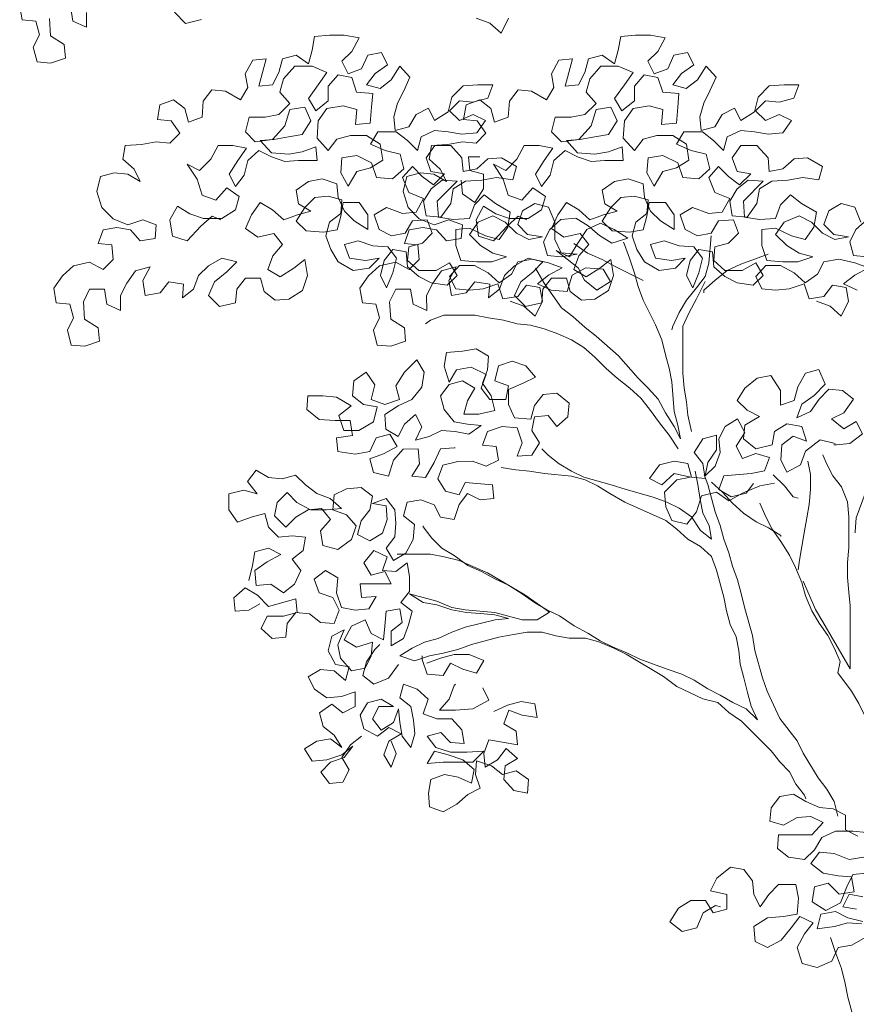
# Model space of a CAD drawing. Header units: metres. Extents: x -1 to 197910, y -70 to 354116.
# Tile 56 of 65: x 127.03 to 129.5, y 18.86 to 21.76. Entities that reach past the tile are written whole.
import ezdxf

# ---------------------------------------------------------------- set-up
doc = ezdxf.new("R2010")
doc.units = ezdxf.units.M
doc.layers.add('N-WE-AL-DETAIL-G', color=7, linetype='Continuous', lineweight=9)

# ---------------------------------------------------------------- blocks, each defined once
blk = doc.blocks.new('Boom_zijaanzicht')
at = {"color": 0, "ltscale": 0.05, "flags": 128}
for points in [[(1.5304, 8.157), (1.4903, 8.1424), (1.4575, 8.1133), (1.4356, 8.157)], [(2.3394, 8.1526), (2.3868, 8.1416), (2.4196, 8.1744)], [(2.6784, 8.1741), (2.6783, 8.1304), (2.7184, 8.1486), (2.7258, 8.1923)], [(2.7877, 8.1558), (2.784, 8.1048), (2.7439, 8.0793), (2.7402, 8.0392), (2.7839, 8.0246), (2.824, 8.0282), (2.835, 8.0719), (2.8168, 8.1084), (2.8278, 8.1485), (2.8678, 8.1521), (2.8752, 8.1958)], [(0.5286, 7.3235), (0.4885, 7.309), (0.4557, 7.2798), (0.4338, 7.3236), (0.4412, 7.3637), (0.4812, 7.3709), (0.5067, 7.3381), (0.5505, 7.3308), (0.5651, 7.3745), (0.6088, 7.3599), (0.6489, 7.3562), (0.689, 7.3598), (0.7072, 7.3962), (0.6781, 7.4291), (0.6344, 7.4291), (0.5943, 7.4073), (0.5614, 7.3781), (0.525, 7.4037), (0.5068, 7.4401), (0.4631, 7.4475), (0.4157, 7.4366), (0.3756, 7.422), (0.4157, 7.4001), (0.4485, 7.3746), (0.4083, 7.3564)], [(0.3794, 7.5642), (0.4122, 7.535), (0.4303, 7.4985), (0.4194, 7.4584), (0.3793, 7.4548)], [(0.3976, 7.5569), (0.4159, 7.6006), (0.456, 7.6115), (0.4924, 7.5896), (0.5069, 7.5495), (0.4777, 7.5203), (0.434, 7.5131), (0.4741, 7.5058), (0.5105, 7.524), (0.5434, 7.5567), (0.5798, 7.5749), (0.6235, 7.5567), (0.649, 7.5202), (0.6162, 7.4874), (0.5797, 7.4656), (0.5396, 7.4547), (0.5834, 7.4401), (0.6271, 7.44), (0.6745, 7.4436), (0.6891, 7.4874), (0.6891, 7.5347), (0.649, 7.5384), (0.6016, 7.5166), (0.5615, 7.5057), (0.5361, 7.5422), (0.5288, 7.5859), (0.5726, 7.6114), (0.6054, 7.6368), (0.6345, 7.6077), (0.6491, 7.5676), (0.6964, 7.5639), (0.7402, 7.5711), (0.7439, 7.6185), (0.6856, 7.6769), (0.7293, 7.6805), (0.7621, 7.6549), (0.784, 7.6185), (0.7766, 7.5747), (0.7329, 7.5711), (0.7038, 7.6112), (0.6965, 7.655), (0.6601, 7.6769), (0.6127, 7.6806), (0.569, 7.6879), (0.5216, 7.6807), (0.5107, 7.7208), (0.5545, 7.7462), (0.5946, 7.7425), (0.6273, 7.7134), (0.6674, 7.706), (0.6711, 7.7461), (0.7039, 7.7825), (0.7513, 7.7825), (0.7768, 7.746), (0.7622, 7.7059), (0.7221, 7.6987), (0.7548, 7.6659), (0.7877, 7.6913), (0.8168, 7.7205), (0.846, 7.6876), (0.8277, 7.6439), (0.784, 7.6258), (0.8058, 7.5856), (0.8459, 7.582), (0.8933, 7.6001), (0.9297, 7.5782), (0.9151, 7.5345), (0.8786, 7.5163), (0.8385, 7.5237), (0.8167, 7.5601), (0.773, 7.5638), (0.7584, 7.5237), (0.7875, 7.4946), (0.8276, 7.4836), (0.8312, 7.4435), (0.7983, 7.4144), (0.7473, 7.4144), (0.7073, 7.4363), (0.6854, 7.3999), (0.7145, 7.3707), (0.7619, 7.378), (0.7983, 7.3961), (0.8312, 7.4253), (0.8348, 7.469), (0.8749, 7.4763), (0.9004, 7.4434), (0.9113, 7.3997), (0.8931, 7.3633), (0.8749, 7.407), (0.864, 7.4508), (0.8895, 7.4835), (0.9333, 7.4871), (0.977, 7.5017), (1.0171, 7.4907), (1.0025, 7.4506), (0.9551, 7.4434), (0.915, 7.4507), (0.9441, 7.4215), (0.9915, 7.4142), (1.0352, 7.4397), (1.0571, 7.4761), (1.0718, 7.5162), (1.0609, 7.5563), (1.0281, 7.5818), (1.0245, 7.6219), (1.0646, 7.6328), (1.1047, 7.6291), (1.1338, 7.5999), (1.1593, 7.5598), (1.1301, 7.5307), (1.0791, 7.5271), (1.039, 7.5344), (1.0281, 7.5745), (1.0208, 7.6146), (0.9735, 7.6146), (0.9479, 7.5782), (0.9479, 7.5345), (0.988, 7.56), (1.0172, 7.5891), (1.0354, 7.6292), (1.0391, 7.6692), (1.0828, 7.6838), (1.1229, 7.6765), (1.1593, 7.6509), (1.152, 7.6108), (1.1156, 7.589), (1.1556, 7.578), (1.1957, 7.5634), (1.2285, 7.5925), (1.265, 7.6144), (1.2905, 7.5779), (1.3087, 7.5378), (1.2722, 7.5123), (1.2248, 7.5233), (1.1993, 7.4905), (1.2284, 7.4577), (1.243, 7.4176), (1.2065, 7.3958), (1.1664, 7.4213), (1.1337, 7.4469), (1.1263, 7.3995), (1.1409, 7.3557), (1.1809, 7.3302), (1.221, 7.3265), (1.2538, 7.352), (1.2648, 7.3921), (1.3085, 7.392), (1.334, 7.3592), (1.3376, 7.3191), (1.385, 7.3081), (1.4178, 7.3409), (1.3996, 7.381), (1.3632, 7.4102), (1.3341, 7.4394), (1.3778, 7.4503), (1.4179, 7.4284), (1.447, 7.3992), (1.4616, 7.3591), (1.4943, 7.3336), (1.4907, 7.3736), (1.5345, 7.3809), (1.5599, 7.3481), (1.6037, 7.3407), (1.611, 7.3845), (1.5892, 7.4246), (1.6329, 7.4136), (1.6584, 7.3771), (1.6766, 7.3407), (1.6765, 7.2969), (1.7166, 7.3151), (1.724, 7.3589), (1.7677, 7.3588), (1.7859, 7.3224), (1.7822, 7.2713), (1.7421, 7.2459), (1.7384, 7.2058), (1.7821, 7.1912), (1.8222, 7.1948), (1.8332, 7.2385), (1.815, 7.275), (1.826, 7.315), (1.866, 7.3186), (1.8734, 7.3624), (1.8479, 7.3988), (1.8151, 7.428), (1.7678, 7.439), (1.7277, 7.4172), (1.6985, 7.4463), (1.7022, 7.4901), (1.7423, 7.4937), (1.7278, 7.5338), (1.6877, 7.5411), (1.6476, 7.5339), (1.6184, 7.5011), (1.5747, 7.5084), (1.5711, 7.5485), (1.6112, 7.563), (1.6549, 7.5484), (1.6986, 7.5666), (1.7315, 7.5994), (1.7461, 7.6467), (1.7352, 7.6905), (1.6951, 7.7014), (1.655, 7.6978), (1.6186, 7.676), (1.6368, 7.7124), (1.6696, 7.7416), (1.6624, 7.7817), (1.615, 7.7853), (1.5713, 7.7927), (1.5312, 7.7891), (1.5021, 7.8182), (1.5276, 7.8547), (1.5677, 7.8583), (1.5605, 7.902), (1.5204, 7.9166), (1.4876, 7.8911), (1.4766, 7.8511), (1.4365, 7.8657), (1.4329, 7.9131), (1.4074, 7.9459), (1.3673, 7.9423), (1.3236, 7.9168), (1.3018, 7.9533), (1.3091, 7.9933), (1.2873, 8.0335), (1.2472, 8.0371), (1.269, 7.9569), (1.2289, 7.9606), (1.2107, 7.9971), (1.1998, 8.0372), (1.1597, 8.0481), (1.1232, 8.0227), (1.1124, 8.0628), (1.1051, 8.1029), (1.0614, 8.1065), (1.0176, 8.1066), (0.9739, 8.0993), (0.9957, 8.0592), (1.0249, 8.0301), (1.0066, 7.9936), (0.9665, 8.0082), (0.9483, 8.0483), (0.9083, 8.0557), (0.89, 8.0192), (0.9264, 7.9937), (0.9519, 7.9609), (0.9118, 7.95), (0.879, 7.9755), (0.8536, 8.0156), (0.8244, 7.9829), (0.8426, 7.9428), (0.8607, 7.9063), (0.8716, 7.8662), (0.868, 7.8261), (0.8279, 7.8371), (0.8061, 7.8735), (0.7696, 7.8918), (0.7514, 7.8554), (0.7113, 7.8809), (0.7004, 7.9247), (0.6676, 7.9575), (0.6239, 7.9612), (0.5802, 7.9612), (0.5947, 7.9211), (0.6384, 7.9101), (0.6785, 7.9137), (0.7077, 7.8846), (0.6785, 7.8554), (0.6384, 7.8737), (0.602, 7.8555), (0.6274, 7.819), (0.6712, 7.8154), (0.7113, 7.8226), (0.7513, 7.8262), (0.7914, 7.808), (0.8023, 7.7679), (0.8315, 7.797), (0.8643, 7.8225), (0.919, 7.8224), (0.9408, 7.786), (0.8971, 7.7678), (0.8533, 7.7569), (0.8424, 7.7132), (0.8751, 7.684), (0.9225, 7.6876), (0.9371, 7.7313), (0.9809, 7.7531), (1.0246, 7.7458), (1.0282, 7.7021), (1.0063, 7.662), (0.9808, 7.7057), (0.9408, 7.7167), (0.9043, 7.7386), (0.9117, 7.786), (0.9518, 7.8115), (0.9991, 7.8114), (1.0392, 7.8004), (1.0647, 7.7676), (1.0975, 7.804), (1.0939, 7.8551), (1.0685, 7.8915), (1.0211, 7.8989), (0.981, 7.888), (0.9846, 7.8442), (0.9409, 7.8479), (0.9373, 7.8953), (0.9337, 7.9354), (0.981, 7.939), (0.9957, 7.9827), (1.0358, 7.99), (1.0649, 7.9571), (1.0648, 7.9134), (1.1013, 7.8842), (1.1232, 7.9206), (1.094, 7.9607), (1.0686, 7.9972), (1.1123, 8.0154), (1.1633, 8.0153), (1.1961, 7.9789), (1.207, 7.9388), (1.1778, 7.906), (1.2106, 7.8732), (1.2507, 7.8658), (1.298, 7.8658), (1.3089, 7.8221), (1.2797, 7.7929), (1.2287, 7.8003), (1.1923, 7.8404), (1.1778, 7.8878), (1.1341, 7.8951), (1.1158, 7.855), (1.1413, 7.8149), (1.1814, 7.8076), (1.2251, 7.8003), (1.2652, 7.7966), (1.2323, 7.7602), (1.1813, 7.7566), (1.1412, 7.7639), (1.1012, 7.7785), (1.0975, 7.7384), (1.1521, 7.7384), (1.1922, 7.7347), (1.2323, 7.7492), (1.2688, 7.7674), (1.3016, 7.7383), (1.3125, 7.6945), (1.3379, 7.6617), (1.3562, 7.6981), (1.3307, 7.7382), (1.3052, 7.7747), (1.3453, 7.7819), (1.3891, 7.7819), (1.4109, 7.7418), (1.4437, 7.709), (1.4801, 7.7272), (1.4509, 7.6835), (1.4363, 7.6361), (1.3962, 7.6215), (1.3634, 7.658), (1.327, 7.6325), (1.3379, 7.5924), (1.3779, 7.5669), (1.4326, 7.5668), (1.4727, 7.5814), (1.5092, 7.6032), (1.531, 7.5631), (1.5237, 7.5157), (1.4799, 7.5012), (1.4399, 7.545), (1.4071, 7.5742), (1.3816, 7.5633)], [(1.4302, 7.3235), (1.3901, 7.309), (1.3573, 7.2798), (1.3355, 7.3236), (1.3428, 7.3637), (1.3829, 7.3709), (1.4084, 7.3381), (1.4521, 7.3308), (1.4667, 7.3745), (1.5104, 7.3599), (1.5505, 7.3562), (1.5906, 7.3598), (1.6088, 7.3962), (1.5797, 7.4291), (1.536, 7.4291), (1.4959, 7.4073), (1.4631, 7.3781), (1.4266, 7.4037), (1.4084, 7.4401), (1.3647, 7.4475), (1.3173, 7.4366), (1.2772, 7.422), (1.3173, 7.4001), (1.3501, 7.3746), (1.31, 7.3564), (1.2626, 7.3528), (1.2481, 7.4002), (1.208, 7.4221), (1.157, 7.4185), (1.1351, 7.3821), (1.1751, 7.3565), (1.2116, 7.3857), (1.2299, 7.4221), (1.2955, 7.473), (1.2554, 7.4549), (1.2336, 7.4913), (1.2044, 7.5351), (1.1644, 7.5533), (1.1243, 7.5352), (1.0842, 7.5097), (1.1315, 7.4951), (1.168, 7.5169), (1.2008, 7.546), (1.2373, 7.5679), (1.281, 7.5642), (1.3138, 7.535), (1.332, 7.4985), (1.321, 7.4584), (1.2809, 7.4548), (1.2335, 7.4622), (1.2809, 7.4658), (1.2992, 7.5058), (1.2992, 7.5569), (1.3175, 7.6006), (1.3576, 7.6115), (1.394, 7.5896), (1.4085, 7.5495), (1.3794, 7.5203), (1.3356, 7.5131), (1.3757, 7.5058), (1.4122, 7.524), (1.445, 7.5567), (1.4815, 7.5749), (1.5252, 7.5567), (1.5506, 7.5202), (1.5178, 7.4874), (1.4814, 7.4656), (1.4413, 7.4547), (1.485, 7.4401), (1.5287, 7.44), (1.5761, 7.4436), (1.5907, 7.4874), (1.5907, 7.5347), (1.5507, 7.5384), (1.5033, 7.5166), (1.4632, 7.5057), (1.4377, 7.5422), (1.4304, 7.5859), (1.4742, 7.6114), (1.507, 7.6368), (1.5361, 7.6077), (1.5507, 7.5676), (1.5981, 7.5639), (1.6418, 7.5711), (1.6455, 7.6185), (1.5872, 7.6769), (1.631, 7.6805), (1.6637, 7.6549), (1.6856, 7.6185), (1.6782, 7.5747), (1.6345, 7.5711), (1.6054, 7.6112), (1.5981, 7.655), (1.5617, 7.6769), (1.5143, 7.6806), (1.4706, 7.6879), (1.4232, 7.6807), (1.4123, 7.7208), (1.4561, 7.7462), (1.4962, 7.7425), (1.529, 7.7134), (1.569, 7.706), (1.5727, 7.7461), (1.6056, 7.7825), (1.6529, 7.7825), (1.6784, 7.746), (1.6638, 7.7059), (1.6237, 7.6987), (1.6565, 7.6659), (1.6893, 7.6913), (1.7185, 7.7205), (1.7476, 7.6876), (1.7293, 7.6439), (1.6856, 7.6258), (1.7074, 7.5856), (1.7475, 7.582), (1.7949, 7.6001), (1.8313, 7.5782), (1.8167, 7.5345), (1.7802, 7.5163), (1.7402, 7.5237), (1.7183, 7.5601), (1.6746, 7.5638), (1.66, 7.5237), (1.6891, 7.4946), (1.7292, 7.4836), (1.7328, 7.4435), (1.7, 7.4144), (1.6489, 7.4144), (1.6089, 7.4363), (1.587, 7.3999), (1.6161, 7.3707), (1.6635, 7.378), (1.7, 7.3961), (1.7328, 7.4253), (1.7365, 7.469), (1.7766, 7.4763), (1.802, 7.4434), (1.8129, 7.3997), (1.7947, 7.3633), (1.7765, 7.407), (1.7656, 7.4508), (1.7911, 7.4835), (1.8349, 7.4871), (1.8786, 7.5017), (1.9187, 7.4907), (1.9041, 7.4506), (1.8567, 7.4434), (1.8166, 7.4507), (1.8457, 7.4215), (1.8931, 7.4142), (1.9369, 7.4397), (1.9588, 7.4761), (1.9734, 7.5162), (1.9625, 7.5563), (1.9297, 7.5818), (1.9261, 7.6219), (1.9662, 7.6328), (2.0063, 7.6291), (2.0354, 7.5999), (2.0609, 7.5598), (2.0317, 7.5307), (1.9807, 7.5271), (1.9406, 7.5344), (1.9297, 7.5745), (1.9225, 7.6146), (1.8751, 7.6146), (1.8495, 7.5782), (1.8495, 7.5345), (1.8896, 7.56), (1.9188, 7.5891), (1.937, 7.6292), (1.9407, 7.6692), (1.9845, 7.6838), (2.0246, 7.6765), (2.061, 7.6509), (2.0536, 7.6108), (2.0172, 7.589), (2.0573, 7.578), (2.0973, 7.5634), (2.1302, 7.5925), (2.1666, 7.6144), (2.1921, 7.5779), (2.2103, 7.5378), (2.1738, 7.5123), (2.1265, 7.5233), (2.1009, 7.4905), (2.13, 7.4577), (2.1446, 7.4176), (2.1081, 7.3958), (2.0681, 7.4213), (2.0353, 7.4469), (2.0279, 7.3995), (2.0425, 7.3557), (2.0825, 7.3302), (2.1226, 7.3265), (2.1555, 7.352), (2.1664, 7.3921), (2.2102, 7.392), (2.2356, 7.3592), (2.2392, 7.3191), (2.2866, 7.3081), (2.3194, 7.3409), (2.3013, 7.381), (2.2648, 7.4102), (2.2357, 7.4394), (2.2794, 7.4503), (2.3195, 7.4284), (2.3486, 7.3992), (2.3632, 7.3591), (2.396, 7.3336), (2.3924, 7.3736), (2.4361, 7.3809), (2.4616, 7.3481), (2.5053, 7.3407), (2.5126, 7.3845), (2.4908, 7.4246), (2.5345, 7.4136), (2.56, 7.3771), (2.5782, 7.3407), (2.5781, 7.2969), (2.6182, 7.3151), (2.6256, 7.3589), (2.6693, 7.3588), (2.6875, 7.3224), (2.6838, 7.2713), (2.6437, 7.2459), (2.64, 7.2058), (2.6837, 7.1912), (2.7238, 7.1948), (2.7348, 7.2385), (2.7166, 7.275), (2.7276, 7.315), (2.7677, 7.3186), (2.775, 7.3624), (2.7495, 7.3988), (2.7167, 7.428), (2.6694, 7.439), (2.6293, 7.4172), (2.6001, 7.4463), (2.6038, 7.4901), (2.6439, 7.4937), (2.6294, 7.5338), (2.5893, 7.5411), (2.5492, 7.5339), (2.52, 7.5011), (2.4763, 7.5084), (2.4727, 7.5485), (2.5128, 7.563), (2.5565, 7.5484), (2.6003, 7.5666), (2.6331, 7.5994), (2.6477, 7.6467), (2.6368, 7.6905), (2.5967, 7.7014), (2.5566, 7.6978), (2.5202, 7.676), (2.5384, 7.7124), (2.5713, 7.7416), (2.564, 7.7817), (2.5166, 7.7853), (2.4729, 7.7927), (2.4328, 7.7891), (2.4037, 7.8182), (2.4292, 7.8547), (2.4693, 7.8583), (2.4621, 7.902), (2.422, 7.9166), (2.3892, 7.8911), (2.3782, 7.8511), (2.3381, 7.8657), (2.3345, 7.9131), (2.3091, 7.9459), (2.269, 7.9423), (2.2252, 7.9168), (2.2034, 7.9533), (2.2107, 7.9933), (2.1889, 8.0335), (2.1488, 8.0371), (2.1706, 7.9569), (2.1305, 7.9606), (2.1123, 7.9971), (2.1014, 8.0372), (2.0613, 8.0481), (2.0249, 8.0227), (2.014, 8.0628), (2.0067, 8.1029), (1.963, 8.1065), (1.9193, 8.1066), (1.8755, 8.0993), (1.8974, 8.0592), (1.9265, 8.0301), (1.9082, 7.9936), (1.8681, 8.0082), (1.85, 8.0483), (1.8099, 8.0557), (1.7916, 8.0192), (1.828, 7.9937), (1.8535, 7.9609), (1.8134, 7.95), (1.7807, 7.9755), (1.7552, 8.0156), (1.726, 7.9829), (1.7442, 7.9428), (1.7624, 7.9063), (1.7733, 7.8662), (1.7696, 7.8261), (1.7295, 7.8371), (1.7077, 7.8735), (1.6712, 7.8918), (1.653, 7.8554), (1.6129, 7.8809), (1.602, 7.9247), (1.5693, 7.9575), (1.5255, 7.9612), (1.4818, 7.9612), (1.4963, 7.9211), (1.5401, 7.9101), (1.5802, 7.9137), (1.6093, 7.8846), (1.5801, 7.8554), (1.54, 7.8737), (1.5036, 7.8555), (1.5291, 7.819), (1.5728, 7.8154), (1.6129, 7.8226), (1.653, 7.8262), (1.693, 7.808), (1.7039, 7.7679), (1.7331, 7.797), (1.7659, 7.8225), (1.8206, 7.8224), (1.8424, 7.786), (1.7987, 7.7678), (1.7549, 7.7569), (1.744, 7.7132), (1.7767, 7.684), (1.8241, 7.6876), (1.8387, 7.7313), (1.8825, 7.7531), (1.9262, 7.7458), (1.9298, 7.7021), (1.9079, 7.662), (1.8824, 7.7057), (1.8424, 7.7167), (1.8059, 7.7386), (1.8133, 7.786), (1.8534, 7.8115), (1.9008, 7.8114), (1.9408, 7.8004), (1.9663, 7.7676), (1.9992, 7.804), (1.9956, 7.8551), (1.9701, 7.8915), (1.9227, 7.8989), (1.8826, 7.888), (1.8862, 7.8442), (1.8425, 7.8479), (1.8389, 7.8953), (1.8353, 7.9354), (1.8827, 7.939), (1.8973, 7.9827), (1.9374, 7.99), (1.9665, 7.9571), (1.9665, 7.9134), (2.0029, 7.8842), (2.0248, 7.9206), (1.9957, 7.9607), (1.9702, 7.9972), (2.0139, 8.0154), (2.0649, 8.0153), (2.0977, 7.9789), (2.1086, 7.9388), (2.0794, 7.906), (2.1122, 7.8732), (2.1523, 7.8658), (2.1997, 7.8658), (2.2105, 7.8221), (2.1814, 7.7929), (2.1304, 7.8003), (2.0939, 7.8404), (2.0794, 7.8878), (2.0357, 7.8951), (2.0174, 7.855), (2.0429, 7.8149), (2.083, 7.8076), (2.1267, 7.8003), (2.1668, 7.7966), (2.134, 7.7602), (2.0829, 7.7566), (2.0429, 7.7639), (2.0028, 7.7785), (1.9991, 7.7384), (2.0538, 7.7384), (2.0938, 7.7347), (2.1339, 7.7492), (2.1704, 7.7674), (2.2032, 7.7383), (2.2141, 7.6945), (2.2396, 7.6617), (2.2578, 7.6981), (2.2323, 7.7382), (2.2069, 7.7747), (2.247, 7.7819), (2.2907, 7.7819), (2.3125, 7.7418), (2.3453, 7.709), (2.3817, 7.7272), (2.3525, 7.6835), (2.3379, 7.6361), (2.2978, 7.6215), (2.2651, 7.658), (2.2286, 7.6325), (2.2395, 7.5924), (2.2796, 7.5669), (2.3342, 7.5668), (2.3743, 7.5814), (2.4108, 7.6032), (2.4326, 7.5631), (2.4253, 7.5157), (2.3815, 7.5012), (2.3415, 7.545), (2.3087, 7.5742), (2.2832, 7.5633)], [(1.5748, 7.6797), (1.5711, 7.6396), (1.5347, 7.6141), (1.5092, 7.6542), (1.5092, 7.698), (1.5493, 7.7089), (1.553, 7.749), (1.5202, 7.749)], [(0.8385, 7.5164), (0.8457, 7.4362), (0.8566, 7.3961), (0.8821, 7.3633), (0.9112, 7.3268), (0.9331, 7.2903), (0.9513, 7.2502), (0.9549, 7.2393)], [(1.3559, 7.4211), (1.3304, 7.3774), (1.2793, 7.3046), (1.2465, 7.2791), (1.21, 7.2464), (1.1772, 7.2209), (1.1115, 7.1626), (1.0532, 7.0971), (1.024, 7.0679), (0.9948, 7.0352), (0.9729, 6.9951), (0.9473, 6.955), (0.9291, 6.9186), (0.9364, 6.9587), (0.9474, 6.9988), (0.9548, 7.0862), (0.9621, 7.1263), (0.973, 7.1664), (0.984, 7.2101), (1.0023, 7.2538), (1.0388, 7.3267), (1.0534, 7.3668), (1.0644, 7.4068), (1.079, 7.4506), (1.0936, 7.4906), (1.0973, 7.4979)], [(1.243, 7.4941), (1.2029, 7.465), (1.1592, 7.4468), (1.1191, 7.425), (1.0388, 7.385)], [(0.6708, 7.4619), (0.751, 7.4326), (0.7911, 7.4144), (0.8275, 7.3852), (0.8602, 7.356), (0.8602, 7.3487)], [(0.8963, 6.9405), (0.9073, 6.9879), (0.911, 7.028), (0.9183, 7.068), (0.922, 7.1118), (0.9221, 7.2503), (0.9039, 7.2904), (0.8821, 7.3305), (0.8566, 7.3815)], [(0.9363, 6.8895), (0.9619, 6.9295), (0.9911, 6.9659), (1.0203, 7.006), (1.0458, 7.0388), (1.0786, 7.0679), (1.1151, 7.097), (1.1479, 7.1261), (1.1808, 7.1589), (1.2136, 7.188), (1.2501, 7.2099), (1.2902, 7.2281), (1.3303, 7.2426), (1.3704, 7.2535), (1.4104, 7.2571), (1.4505, 7.268), (1.4943, 7.2752), (1.5344, 7.2825), (1.6255, 7.2824), (1.6656, 7.2678), (1.6801, 7.2569)], [(2.2006, 6.502), (2.1897, 6.5457), (2.1824, 6.5858), (2.1424, 6.5968), (2.1059, 6.5786), (2.146, 6.5567), (2.1824, 6.5312), (2.1787, 6.4874), (2.135, 6.4911), (2.0985, 6.4657), (2.0657, 6.4912), (2.0475, 6.5313), (2.0731, 6.5641), (2.0403, 6.5896), (2.0331, 6.6297), (2.0731, 6.6333), (2.1132, 6.6296), (2.1424, 6.6588), (2.1534, 6.6988), (2.1935, 6.6879), (2.2335, 6.6733), (2.2591, 6.7097), (2.2591, 6.7571), (2.2154, 6.768), (2.1753, 6.7571), (2.2045, 6.7935), (2.179, 6.8264), (2.1425, 6.8045), (2.1025, 6.8009), (2.0624, 6.8119), (2.0332, 6.7828), (2.0004, 6.7573), (1.9603, 6.7427), (1.9274, 6.7136), (1.9712, 6.7099), (2.0185, 6.7099), (2.0587, 6.7317), (2.0878, 6.7609), (2.117, 6.7317), (2.1242, 6.6916), (2.0914, 6.6588), (2.0623, 6.688), (2.0258, 6.7099), (1.9858, 6.7136), (1.9602, 6.6808), (1.9893, 6.648), (1.982, 6.6042), (1.9383, 6.5933), (1.8982, 6.6225), (1.8837, 6.6626), (1.9129, 6.6954), (1.953, 6.71), (1.9493, 6.7537), (1.9129, 6.7719), (1.8692, 6.7756), (1.8364, 6.7501), (1.8436, 6.7101), (1.8691, 6.6772), (1.88, 6.6371), (1.8435, 6.6189), (1.8071, 6.6408), (1.7926, 6.6809), (1.7963, 6.721), (1.8364, 6.7283), (1.7963, 6.7429), (1.7707, 6.7101), (1.7671, 6.67), (1.7707, 6.6299), (1.7961, 6.5971), (1.7742, 6.5607), (1.7378, 6.5826), (1.716, 6.6227), (1.7124, 6.6664), (1.7452, 6.6919), (1.7343, 6.732), (1.6942, 6.7393), (1.6541, 6.7248), (1.6359, 6.6884), (1.5958, 6.6811), (1.5812, 6.7249), (1.5558, 6.7577), (1.5193, 6.7395), (1.4792, 6.7432), (1.4829, 6.7833), (1.5631, 6.7905), (1.5813, 6.754), (1.6214, 6.7649), (1.6433, 6.8013), (1.6287, 6.8414), (1.585, 6.8524), (1.5413, 6.8525), (1.5012, 6.8379), (1.4647, 6.8562), (1.4721, 6.8963), (1.5122, 6.8999), (1.4976, 6.94), (1.4539, 6.9546), (1.4102, 6.951), (1.3956, 6.9073), (1.4101, 6.8672), (1.3664, 6.8708), (1.3445, 6.9073), (1.3664, 6.9437), (1.3592, 6.9838), (1.3191, 6.9875), (1.2936, 6.9547), (1.2608, 6.9839), (1.2572, 7.024), (1.2936, 7.0531), (1.3337, 7.0494), (1.3592, 7.0166), (1.3701, 6.9765), (1.4175, 6.9801), (1.4357, 7.0202), (1.4358, 7.0639), (1.3921, 7.0822), (1.3556, 7.1004), (1.3848, 7.1332), (1.4249, 7.1478), (1.465, 7.1331), (1.4759, 7.0894), (1.4358, 7.0749), (1.443, 7.0348), (1.4904, 7.0347), (1.516, 7.0675), (1.5014, 7.1076), (1.5452, 7.1294), (1.5889, 7.1221), (1.6107, 7.0856), (1.6253, 7.133), (1.6181, 7.1731), (1.5707, 7.1768), (1.5306, 7.1841), (1.4942, 7.1623), (1.4978, 7.1222), (1.5123, 7.0821), (1.4868, 7.0457), (1.4758, 7.0019), (1.5232, 6.991), (1.5669, 6.9909), (1.556, 7.031), (1.5342, 7.0675), (1.5706, 7.0893), (1.6107, 7.0783), (1.6362, 7.0455), (1.6252, 7.0054), (1.596, 6.969), (1.556, 6.9618), (1.5159, 6.9582), (1.5523, 6.9326), (1.5924, 6.9399), (1.6325, 6.9435), (1.6689, 6.9252), (1.709, 6.9143), (1.6908, 6.9544), (1.709, 6.9908), (1.7418, 6.9616), (1.76, 6.9251), (1.7965, 6.947), (1.8001, 6.9907), (1.7601, 7.0163), (1.72, 7.0345), (1.6909, 7.071), (1.6836, 7.1147), (1.7055, 7.1511), (1.742, 7.1147), (1.7674, 7.0746), (1.7565, 7.0345), (1.8002, 7.0199), (1.8403, 7.0344), (1.8294, 7.0781), (1.8549, 7.1146), (1.8913, 7.089), (1.8949, 7.0453), (1.8621, 7.0198), (1.822, 7.0126), (1.8329, 6.9688), (1.8766, 6.9433), (1.9204, 6.9432), (1.935, 6.9869), (1.8986, 7.0161), (1.9423, 7.0416), (1.9824, 7.0452), (2.0261, 7.0452), (2.0298, 7.0051), (1.9933, 6.976), (1.9459, 6.9724), (1.9022, 6.9724), (1.8948, 6.9287), (1.9422, 6.9213), (1.9385, 6.8813), (1.8875, 6.874), (1.8438, 6.8813), (1.8256, 6.9214), (1.7855, 6.9324), (1.7636, 6.896), (1.8037, 6.8741), (1.8438, 6.8595), (1.8328, 6.8194), (1.789, 6.8085), (1.7745, 6.8559), (1.7454, 6.8887), (1.7017, 6.8888), (1.698, 6.845), (1.7198, 6.8086), (1.6797, 6.805), (1.6542, 6.8487), (1.6361, 6.8888), (1.596, 6.8925), (1.5923, 6.8925)], [(0.4735, 6.9045), (0.5173, 6.9154), (0.561, 6.8825), (0.5755, 6.8424), (0.6156, 6.8205), (0.6338, 6.8569), (0.6302, 6.9007), (0.5975, 6.9262), (0.5574, 6.9117), (0.572, 6.9554), (0.6157, 6.9626), (0.6521, 6.9407), (0.6594, 6.9006), (0.7068, 6.8897), (0.7432, 6.9188), (0.7396, 6.9589), (0.6959, 6.9844), (0.7324, 7.0026), (0.7616, 7.0317), (0.7397, 7.0682), (0.7033, 7.0974), (0.6632, 7.1047), (0.634, 7.061), (0.634, 7.0173), (0.5939, 7.0319), (0.583, 7.072), (0.5612, 7.1121), (0.5211, 7.1231), (0.5028, 7.0794), (0.5356, 7.0465), (0.572, 7.021), (0.5866, 6.9809), (0.5465, 6.9991), (0.521, 7.0356), (0.4919, 7.0648), (0.4518, 7.0612), (0.419, 7.0357), (0.4481, 6.9956), (0.4845, 6.9773), (0.4481, 6.9482), (0.4116, 6.9701), (0.3934, 6.9337), (0.4298, 6.9045), (0.4699, 6.9008), (0.4772, 6.9008)], [(0.652, 6.7877), (0.6957, 6.7803), (0.7467, 6.7584), (0.7868, 6.7365), (0.8233, 6.762), (0.867, 6.751), (0.8815, 6.7036), (0.9106, 6.6672), (0.9544, 6.6781), (0.9726, 6.7181), (0.9763, 6.7619), (0.9399, 6.7983), (0.8998, 6.8057), (0.9472, 6.8166), (0.9836, 6.7837), (1.0201, 6.8019), (0.991, 6.842), (0.9472, 6.853), (0.9072, 6.8458), (0.8962, 6.8057), (0.8561, 6.8021), (0.8634, 6.8458), (0.889, 6.8786), (0.8635, 6.9187), (0.8234, 6.9296), (0.8234, 6.8859), (0.8488, 6.8495), (0.8561, 6.8094), (0.827, 6.8385), (0.8124, 6.8786), (0.8161, 6.9187), (0.7979, 6.9552), (0.7615, 6.9771), (0.7396, 6.937), (0.7651, 6.8969), (0.7468, 6.8605), (0.7067, 6.8751), (0.6666, 6.8642), (0.6812, 6.8241), (0.7213, 6.8168), (0.8014, 6.8094), (0.816, 6.7693), (0.7795, 6.7475), (0.7358, 6.7584), (0.714, 6.7876)], [(0.3168, 6.9192), (0.3241, 6.8754), (0.3423, 6.839), (0.3568, 6.7989), (0.3823, 6.7661), (0.4114, 6.6859), (0.415, 6.6458), (0.415, 6.6421)], [(0.5679, 6.4999), (0.5497, 6.4598), (0.5314, 6.4161), (0.5095, 6.3796), (0.4292, 6.2412), (0.4293, 6.3396), (0.4294, 6.4271), (0.433, 6.4672), (0.4367, 6.5109), (0.4368, 6.5546), (0.4332, 6.5984), (0.4332, 6.6895), (0.4369, 6.7332), (0.4552, 6.7769), (0.4807, 6.8097), (0.499, 6.8461), (0.5099, 6.8716)], [(0.8853, 6.8239), (0.8779, 6.7838), (0.8706, 6.7401), (0.8633, 6.7), (0.845, 6.6636), (0.8377, 6.6235), (0.8705, 6.649), (0.8961, 6.6891), (0.9325, 6.7145), (0.969, 6.7327), (1.0091, 6.7473), (1.0893, 6.7691), (1.133, 6.7836), (1.2132, 6.8054), (1.2497, 6.8236), (1.2862, 6.8454), (1.319, 6.8709), (1.3372, 6.8891)], [(0.5537, 6.8534), (0.5463, 6.8133), (0.5463, 6.7696), (0.5499, 6.7258), (0.5572, 6.6857), (0.5644, 6.642), (0.5789, 6.5618), (0.5825, 6.5326)], [(0.4652, 5.8075), (0.4762, 5.8512), (0.4981, 5.8877), (0.5237, 5.9204), (0.5675, 5.9933), (0.5857, 6.0297), (0.6368, 6.0953), (0.6733, 6.1754), (0.6879, 6.2155), (0.7099, 6.2956), (0.7172, 6.3394), (0.7391, 6.4195), (0.7501, 6.4632), (0.7611, 6.5033), (0.7757, 6.5434), (0.7867, 6.5835), (0.8013, 6.6235), (0.8122, 6.6636), (0.8268, 6.7037), (0.8488, 6.7839), (0.8597, 6.813)], [(0.6557, 6.8132), (0.6228, 6.7804), (0.5973, 6.7476), (0.5827, 6.744)], [(1.4574, 6.8343), (1.4137, 6.8271), (1.3736, 6.8235), (1.3299, 6.8162), (1.2497, 6.809), (1.2096, 6.7981), (1.1731, 6.7799), (1.1367, 6.7581), (1.0929, 6.7326), (0.9726, 6.6781), (0.9398, 6.6526), (0.907, 6.6234), (0.8705, 6.6016), (0.8377, 6.5725), (0.823, 6.5324), (0.8011, 6.4523), (0.7938, 6.4122), (0.7828, 6.3721), (0.7646, 6.3357), (0.7572, 6.2956), (0.7536, 6.2555), (0.7426, 6.2154), (0.7316, 6.1717), (0.7206, 6.1316), (0.7024, 6.0916), (0.7352, 6.1243), (0.7753, 6.1425), (0.8118, 6.1644), (0.8482, 6.1825), (0.8883, 6.208), (0.9248, 6.2262), (0.9686, 6.2407), (1.0488, 6.2698), (1.0852, 6.288), (1.129, 6.3062), (1.1654, 6.3244), (1.2019, 6.3462), (1.242, 6.368), (1.2858, 6.3972), (1.3222, 6.4153), (1.3587, 6.4372), (1.3951, 6.4627), (1.4353, 6.4881), (1.4754, 6.5063), (1.5155, 6.5281), (1.5556, 6.5463), (1.5957, 6.5754), (1.6321, 6.5973), (1.6613, 6.6264), (1.6869, 6.6592), (1.6869, 6.6628)], [(0.8379, 6.7912), (0.805, 6.762), (0.7759, 6.7293), (0.743, 6.7001), (0.7066, 6.6747), (0.6701, 6.6565), (0.6336, 6.6346), (0.6336, 6.631)], [(0.3741, 5.7238), (0.3741, 5.8113), (0.3705, 5.8513), (0.3633, 5.8951), (0.356, 5.9352), (0.3561, 6.0226), (0.3671, 6.0664), (0.4036, 6.1392), (0.4255, 6.1756), (0.4656, 6.2303), (0.4584, 6.2631), (0.4766, 6.3031), (0.4949, 6.3396), (0.5204, 6.376), (0.5423, 6.4124), (0.5606, 6.4561), (0.5716, 6.4962), (0.5898, 6.5399), (0.6081, 6.5763), (0.6336, 6.6164), (0.6592, 6.6528), (0.6774, 6.6893), (0.6957, 6.7293)], [(1.8685, 6.0431), (1.9013, 6.0176), (1.9268, 5.9811), (1.9049, 5.9447), (1.9231, 5.9082), (1.9631, 5.9045), (1.9887, 5.9373), (1.9596, 5.9665), (1.9195, 5.9811), (1.894, 6.0139), (1.9268, 5.9884), (1.9705, 5.9738), (2.0142, 5.9701), (2.0361, 6.0065), (1.9997, 6.0284), (1.9596, 6.0357), (1.9268, 6.0103), (1.9487, 6.0467), (1.9815, 6.0722), (1.9925, 6.1122), (1.9561, 6.1378), (1.9233, 6.1123), (1.8868, 6.1306), (1.8869, 6.1743), (1.9269, 6.1597), (1.9707, 6.156), (2.0071, 6.1815), (2.0254, 6.2179), (1.989, 6.2398), (1.9489, 6.2362), (1.916, 6.2071), (1.9052, 6.2472), (1.9452, 6.2544), (1.9671, 6.2945), (1.9563, 6.3382), (1.9198, 6.3565), (1.938, 6.3127), (1.9307, 6.2727), (1.8979, 6.2362), (1.8578, 6.2436), (1.8396, 6.28), (1.836, 6.3201), (1.8833, 6.3055), (1.9198, 6.3273), (1.898, 6.3674), (1.8579, 6.3857), (1.8396, 6.3456), (1.8032, 6.3274), (1.7996, 6.3675), (1.796, 6.4113), (1.7559, 6.4186), (1.7486, 6.3785), (1.7813, 6.353), (1.7813, 6.3092), (1.7449, 6.3311), (1.7303, 6.3712), (1.7194, 6.4113), (1.7523, 6.4368), (1.7268, 6.4696), (1.7268, 6.5134), (1.7341, 6.5534), (1.7669, 6.5279), (1.807, 6.5315), (1.7925, 6.5716), (1.8326, 6.5898), (1.8617, 6.5533), (1.8398, 6.5169), (1.7997, 6.5279), (1.7815, 6.4915), (1.8726, 6.4914), (1.8689, 6.4513), (1.8252, 6.455), (1.847, 6.4185), (1.8871, 6.4148), (1.9272, 6.4221), (1.9418, 6.4658), (1.9382, 6.5095), (1.9747, 6.5314), (2.0074, 6.5058), (1.9928, 6.4657), (1.9527, 6.4512), (1.9345, 6.4148), (1.949, 6.3747), (1.9891, 6.3783), (2.0219, 6.4038), (2.062, 6.4074), (2.0875, 6.3746), (2.0911, 6.3345), (2.1312, 6.3308), (2.164, 6.3599), (2.1458, 6.3964), (2.0984, 6.3964), (2.0584, 6.4074), (2.062, 6.4475), (2.1422, 6.4255), (2.175, 6.4583), (2.2115, 6.4801), (2.2443, 6.4509), (2.2406, 6.4109), (2.2005, 6.4145), (2.1677, 6.4328)], [(1.7633, 6.5789), (1.6649, 6.579), (1.6248, 6.5718), (1.5811, 6.5609), (1.541, 6.5427), (1.4972, 6.5245), (1.3879, 6.459), (1.3149, 6.4081), (1.3513, 6.3862), (1.3951, 6.3861), (1.4753, 6.4079), (1.5627, 6.4151), (1.6028, 6.4224), (1.6466, 6.4406), (1.7268, 6.4623), (1.6867, 6.4369), (1.6466, 6.4296), (1.6028, 6.4151), (1.5591, 6.4078), (1.519, 6.4042), (1.4753, 6.4006), (1.4352, 6.3897), (1.4752, 6.386), (1.5627, 6.3641), (1.6028, 6.3495), (1.6428, 6.3312), (1.6829, 6.3203), (1.7193, 6.302), (1.7558, 6.2801), (1.712, 6.2656), (1.6683, 6.2802), (1.6282, 6.2875), (1.5845, 6.2985), (1.5444, 6.3131), (1.4643, 6.335), (1.4205, 6.3424), (1.3805, 6.3497), (1.3367, 6.3497), (1.2966, 6.3388), (1.2565, 6.3316), (1.2092, 6.3316), (1.1691, 6.3207), (1.1253, 6.3025), (1.0889, 6.2844), (0.9795, 6.2189), (0.9394, 6.1897), (0.9029, 6.1716), (0.8628, 6.1534), (0.819, 6.1425), (0.7862, 6.1134), (0.7498, 6.0879), (0.6622, 6.0005), (0.6367, 5.9677), (0.6075, 5.9386), (0.5892, 5.9022), (0.5637, 5.8694), (0.56, 5.8585)], [(1.7594, 6.2546), (1.7885, 6.2145), (1.8322, 6.1962), (1.865, 6.2217), (1.8541, 6.2618), (1.8287, 6.2983), (1.8141, 6.3129)], [(1.6756, 6.2583), (1.6355, 6.2729), (1.5954, 6.2839), (1.5517, 6.2839), (1.5079, 6.2658), (1.5298, 6.2293), (1.5699, 6.2402), (1.6063, 6.2584), (1.6282, 6.2219), (1.6755, 6.2255), (1.6902, 6.2692), (1.6902, 6.2802)], [(1.4786, 6.1164), (1.4386, 6.1346), (1.3985, 6.1456), (1.3584, 6.1383), (1.3511, 6.0983), (1.3948, 6.1055), (1.4349, 6.12), (1.4495, 6.0799), (1.413, 6.0581), (1.4093, 6.018), (1.4531, 6.0253), (1.4931, 6.0325), (1.5077, 5.9924), (1.504, 5.9523), (1.4676, 5.9742), (1.4421, 6.0071), (1.4093, 5.9779), (1.4457, 5.956), (1.4493, 5.916), (1.4201, 5.8832), (1.38, 5.8759), (1.3764, 5.916), (1.4129, 5.9415), (1.453, 5.9305), (1.4858, 5.956), (1.5295, 5.9705), (1.5331, 5.9305), (1.5185, 5.8904), (1.555, 5.8721), (1.5877, 5.8429), (1.6278, 5.821), (1.6679, 5.8356), (1.6716, 5.8757), (1.6643, 5.9158), (1.6242, 5.9304), (1.5842, 5.9231), (1.5441, 5.9049), (1.5368, 5.945), (1.5696, 5.9742), (1.6134, 5.9887), (1.6535, 5.9996), (1.6753, 5.9631), (1.6279, 5.9668), (1.5405, 5.9669), (1.5077, 5.9997), (1.5587, 5.996), (1.6061, 5.996), (1.6498, 6.0105), (1.6754, 6.0433), (1.6353, 6.0543), (1.6061, 6.0251), (1.566, 6.0215), (1.5733, 6.0616), (1.6025, 6.0944), (1.6463, 6.0943), (1.6864, 6.1089), (1.6718, 6.1526), (1.7047, 6.1818), (1.7448, 6.1963), (1.7557, 6.1562), (1.7228, 6.1307), (1.7155, 6.0906), (1.7118, 6.0506), (1.7227, 6.0105), (1.7483, 6.0432), (1.7556, 6.0833), (1.7593, 6.1234), (1.7738, 6.0833), (1.8102, 6.0614), (1.8358, 6.0942), (1.8176, 6.1306), (1.7738, 6.1307), (1.8103, 6.1525), (1.8504, 6.1415), (1.8722, 6.1051), (1.8613, 6.065), (1.8211, 6.0432), (1.7884, 6.0687), (1.7519, 6.0505), (1.7883, 6.0286), (1.8029, 5.9885), (1.781, 5.9521), (1.7664, 5.9922), (1.781, 6.0286)], [(1.5115, 6.1856), (1.4933, 6.1491), (1.5406, 6.1236), (1.5916, 6.1199), (1.639, 6.1199), (1.6099, 6.1527), (1.5953, 6.1928), (1.5917, 6.1964)], [(0.4069, 5.7493), (0.4433, 5.7675), (0.4434, 5.8112), (0.4798, 5.8294), (0.5199, 5.833), (0.56, 5.8512), (0.5965, 5.873), (0.6366, 5.8657), (0.6621, 5.8329), (0.6657, 5.7928), (0.6256, 5.7819), (0.5855, 5.8038), (0.5454, 5.8074), (0.509, 5.7893), (0.5417, 5.7528), (0.6401, 5.7527), (0.6437, 5.7126), (0.6109, 5.6871), (0.5635, 5.6799), (0.5344, 5.7091), (0.5126, 5.7455), (0.4725, 5.7638), (0.4215, 5.7638), (0.3814, 5.7602)], [(0.3886, 5.6873), (0.4323, 5.68), (0.4761, 5.6982), (0.5198, 5.7018), (0.5453, 5.669), (0.5088, 5.6398), (0.4651, 5.6326), (0.425, 5.629), (0.4177, 5.5853), (0.4614, 5.5779), (0.4942, 5.6107), (0.5343, 5.5997), (0.5415, 5.556), (0.5014, 5.5305), (0.4577, 5.5524), (0.4395, 5.5998), (0.4214, 5.6363), (0.3813, 5.64)], [(0.3921, 5.5707), (0.4322, 5.578), (0.4504, 5.5415), (0.4103, 5.5342)], [(0.3921, 5.4978), (0.4358, 5.5087), (0.4723, 5.5269), (0.516, 5.5196), (0.5269, 5.4758), (0.4759, 5.4832), (0.4358, 5.4941), (0.3957, 5.4905)], [(0.3847, 5.4505), (0.4248, 5.4286), (0.4649, 5.4212), (0.4831, 5.3811), (0.5268, 5.3629), (0.5705, 5.3738), (0.5851, 5.4211), (0.5633, 5.4612), (0.5378, 5.494), (0.5779, 5.5122), (0.6034, 5.4794), (0.6325, 5.4429), (0.6726, 5.421), (0.7091, 5.4392), (0.7128, 5.483), (0.6727, 5.5085), (0.6253, 5.5122), (0.5852, 5.5195), (0.5816, 5.5669), (0.589, 5.607), (0.64, 5.6069), (0.6691, 5.5777), (0.6946, 5.5413), (0.7128, 5.5777), (0.7165, 5.6178), (0.7421, 5.6506), (0.7822, 5.6578), (0.8222, 5.625), (0.8404, 5.5885), (0.793, 5.5776), (0.793, 5.5339), (0.8331, 5.5229), (0.855, 5.5594), (0.8987, 5.5593), (0.9351, 5.5374), (0.9606, 5.4973), (0.9241, 5.4682), (0.8804, 5.4792), (0.8622, 5.5229), (0.8258, 5.5448), (0.8112, 5.5412)], [(0.4874, 5.4505), (0.4728, 5.4068), (0.4546, 5.3594), (0.4436, 5.3157), (0.4363, 5.2756), (0.4143, 5.1955)]]:
    blk.add_lwpolyline(points, dxfattribs=at)

msp = doc.modelspace()

# ---------------------------------------------------------------- block references
at = {"layer": 'N-WE-AL-DETAIL-G', "color": 252, "xscale": -1}
msp.add_blockref('Boom_zijaanzicht', (129.9076, 13.6035), dxfattribs=at)

doc.saveas('drawing.dxf')
